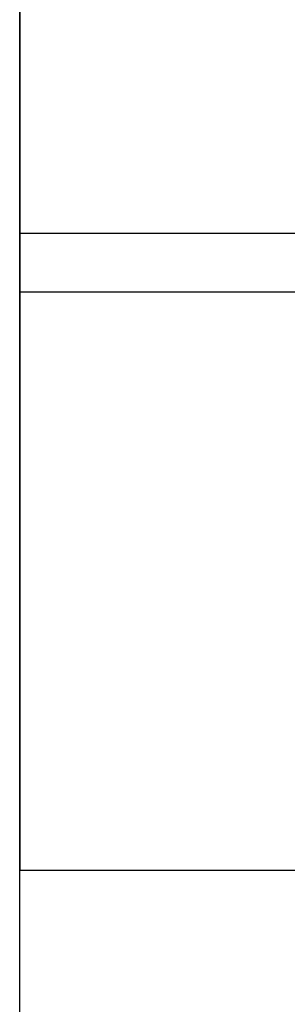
# Model space of a CAD drawing. Header units: millimetres. Extents: x 6049 to 7254, y -11340 to -10297.
# Tile 154 of 237: x 6662.66 to 6663.289, y -10644.911 to -10642.594. Entities that reach past the tile are written whole.
import ezdxf

# ---------------------------------------------------------------- set-up
doc = ezdxf.new("R2010")
doc.units = ezdxf.units.MM

msp = doc.modelspace()

# ---------------------------------------------------------------- linework, layer by layer
at = {"color": 7, "true_color": 0xffffff}
for p, q in [((6662.6597, -10648.5962, 258.0594), (6662.6597, -10636.5962, 258.0594)), ((6662.6597, -10645.8718, 238.0594), (6662.6597, -10640.5962, 238.0594)), ((6662.6597, -10642.613, 252.6394), (6662.6597, -10642.5643, 252.6569)), ((6662.6597, -10642.5643, 255.462), (6662.6597, -10642.613, 255.4795)), ((6662.6597, -10642.613, 242.6394), (6662.6597, -10642.5643, 242.6569)), ((6662.6597, -10642.5643, 245.462), (6662.6597, -10642.613, 245.4795)), ((6662.6597, -10642.6623, 252.6236), (6662.6597, -10642.613, 252.6394)), ((6662.6597, -10642.613, 255.4795), (6662.6597, -10642.6623, 255.4953)), ((6662.6597, -10642.6623, 242.6236), (6662.6597, -10642.613, 242.6394)), ((6662.6597, -10642.613, 245.4795), (6662.6597, -10642.6623, 245.4953)), ((6662.6597, -10642.7121, 252.6094), (6662.6597, -10642.6623, 252.6236)), ((6662.6597, -10642.6623, 255.4953), (6662.6597, -10642.7121, 255.5094)), ((6662.6597, -10642.7121, 242.6094), (6662.6597, -10642.6623, 242.6236)), ((6662.6597, -10642.6623, 245.4953), (6662.6597, -10642.7121, 245.5094)), ((6662.6597, -10642.7624, 252.597), (6662.6597, -10642.7121, 252.6094)), ((6662.6597, -10642.7121, 255.5094), (6662.6597, -10642.7624, 255.5218)), ((6662.6597, -10642.7624, 242.597), (6662.6597, -10642.7121, 242.6094)), ((6662.6597, -10642.7121, 245.5094), (6662.6597, -10642.7624, 245.5218)), ((6662.6597, -10642.8131, 252.5864), (6662.6597, -10642.7624, 252.597)), ((6662.6597, -10642.7624, 255.5218), (6662.6597, -10642.8131, 255.5325)), ((6662.6597, -10642.8131, 242.5864), (6662.6597, -10642.7624, 242.597)), ((6662.6597, -10642.7624, 245.5218), (6662.6597, -10642.8131, 245.5325)), ((6662.6597, -10642.8641, 252.5775), (6662.6597, -10642.8131, 252.5864)), ((6662.6597, -10642.8131, 255.5325), (6662.6597, -10642.8641, 255.5414)), ((6662.6597, -10642.8641, 242.5775), (6662.6597, -10642.8131, 242.5864)), ((6662.6597, -10642.8131, 245.5325), (6662.6597, -10642.8641, 245.5414)), ((6662.6597, -10642.9154, 252.5704), (6662.6597, -10642.8641, 252.5775)), ((6662.6597, -10642.8641, 255.5414), (6662.6597, -10642.9154, 255.5485)), ((6662.6597, -10642.9154, 242.5704), (6662.6597, -10642.8641, 242.5775)), ((6662.6597, -10642.8641, 245.5414), (6662.6597, -10642.9154, 245.5485)), ((6662.6597, -10642.9669, 252.565), (6662.6597, -10642.9154, 252.5704)), ((6662.6597, -10642.9154, 255.5485), (6662.6597, -10642.9669, 255.5539)), ((6662.6597, -10642.9669, 242.565), (6662.6597, -10642.9154, 242.5704)), ((6662.6597, -10642.9154, 245.5485), (6662.6597, -10642.9669, 245.5539)), ((6662.6597, -10643.0185, 252.5614), (6662.6597, -10642.9669, 252.565)), ((6662.6597, -10642.9669, 255.5539), (6662.6597, -10643.0185, 255.5574)), ((6662.6597, -10643.0185, 242.5614), (6662.6597, -10642.9669, 242.565)), ((6662.6597, -10642.9669, 245.5539), (6662.6597, -10643.0185, 245.5574)), ((6662.6597, -10643.0703, 252.5597), (6662.6597, -10643.0185, 252.5614)), ((6662.6597, -10643.0185, 255.5574), (6662.6597, -10643.0703, 255.5592)), ((6662.6597, -10643.0703, 242.5597), (6662.6597, -10643.0185, 242.5614)), ((6662.6597, -10643.0185, 245.5574), (6662.6597, -10643.0703, 245.5592)), ((6662.6597, -10643.1221, 252.5597), (6662.6597, -10643.0703, 252.5597)), ((6662.6597, -10643.0703, 255.5592), (6662.6597, -10643.1221, 255.5592)), ((6662.6597, -10643.1221, 242.5597), (6662.6597, -10643.0703, 242.5597)), ((6662.6597, -10643.0703, 245.5592), (6662.6597, -10643.1221, 245.5592)), ((6662.6597, -10643.0962, 252.5594), (6664.6597, -10643.0962, 252.5594)), ((6662.6597, -10643.0962, 255.5594), (6664.6597, -10643.0962, 255.5594)), ((6662.6597, -10643.0962, 242.5594), (6664.6597, -10643.0962, 242.5594)), ((6662.6597, -10643.0962, 245.5594), (6664.6597, -10643.0962, 245.5594)), ((6662.6597, -10643.1738, 252.5614), (6662.6597, -10643.1221, 252.5597)), ((6662.6597, -10643.1221, 255.5592), (6662.6597, -10643.1738, 255.5574)), ((6662.6597, -10643.1738, 242.5614), (6662.6597, -10643.1221, 242.5597)), ((6662.6597, -10643.1221, 245.5592), (6662.6597, -10643.1738, 245.5574)), ((6662.6597, -10643.2255, 252.565), (6662.6597, -10643.1738, 252.5614)), ((6662.6597, -10643.1738, 255.5574), (6662.6597, -10643.2255, 255.5539)), ((6662.6597, -10643.2255, 242.565), (6662.6597, -10643.1738, 242.5614)), ((6662.6597, -10643.1738, 245.5574), (6662.6597, -10643.2255, 245.5539)), ((6662.6597, -10643.277, 252.5704), (6662.6597, -10643.2255, 252.565)), ((6662.6597, -10643.2255, 255.5539), (6662.6597, -10643.277, 255.5485)), ((6662.6597, -10643.277, 242.5704), (6662.6597, -10643.2255, 242.565)), ((6662.6597, -10643.2255, 245.5539), (6662.6597, -10643.277, 245.5485)), ((6662.6597, -10643.234, 238.0594), (6664.6597, -10643.234, 238.0594)), ((6662.6597, -10643.3283, 252.5775), (6662.6597, -10643.277, 252.5704)), ((6662.6597, -10643.277, 255.5485), (6662.6597, -10643.3283, 255.5414)), ((6662.6597, -10643.3283, 242.5775), (6662.6597, -10643.277, 242.5704)), ((6662.6597, -10643.277, 245.5485), (6662.6597, -10643.3283, 245.5414)), ((6662.6597, -10643.3793, 252.5864), (6662.6597, -10643.3283, 252.5775)), ((6662.6597, -10643.3283, 255.5414), (6662.6597, -10643.3793, 255.5325)), ((6662.6597, -10643.3793, 242.5864), (6662.6597, -10643.3283, 242.5775)), ((6662.6597, -10643.3283, 245.5414), (6662.6597, -10643.3793, 245.5325)), ((6662.6597, -10643.43, 252.597), (6662.6597, -10643.3793, 252.5864)), ((6662.6597, -10643.3793, 255.5325), (6662.6597, -10643.43, 255.5218)), ((6662.6597, -10643.43, 242.597), (6662.6597, -10643.3793, 242.5864)), ((6662.6597, -10643.3793, 245.5325), (6662.6597, -10643.43, 245.5218)), ((6662.6597, -10643.4802, 252.6094), (6662.6597, -10643.43, 252.597)), ((6662.6597, -10643.43, 255.5218), (6662.6597, -10643.4802, 255.5094)), ((6662.6597, -10643.4802, 242.6094), (6662.6597, -10643.43, 242.597)), ((6662.6597, -10643.43, 245.5218), (6662.6597, -10643.4802, 245.5094)), ((6662.6597, -10643.53, 252.6236), (6662.6597, -10643.4802, 252.6094)), ((6662.6597, -10643.4802, 255.5094), (6662.6597, -10643.53, 255.4953)), ((6662.6597, -10643.53, 242.6236), (6662.6597, -10643.4802, 242.6094)), ((6662.6597, -10643.4802, 245.5094), (6662.6597, -10643.53, 245.4953)), ((6662.6597, -10643.5793, 252.6394), (6662.6597, -10643.53, 252.6236)), ((6662.6597, -10643.53, 255.4953), (6662.6597, -10643.5793, 255.4795)), ((6662.6597, -10643.5793, 242.6394), (6662.6597, -10643.53, 242.6236)), ((6662.6597, -10643.53, 245.4953), (6662.6597, -10643.5793, 245.4795)), ((6662.6597, -10643.6281, 252.6569), (6662.6597, -10643.5793, 252.6394)), ((6662.6597, -10643.5793, 255.4795), (6662.6597, -10643.6281, 255.462)), ((6662.6597, -10643.6281, 242.6569), (6662.6597, -10643.5793, 242.6394)), ((6662.6597, -10643.5793, 245.4795), (6662.6597, -10643.6281, 245.462)), ((6662.6597, -10643.6762, 252.6761), (6662.6597, -10643.6281, 252.6569)), ((6662.6597, -10643.6281, 255.462), (6662.6597, -10643.6762, 255.4428)), ((6662.6597, -10643.6762, 242.6761), (6662.6597, -10643.6281, 242.6569)), ((6662.6597, -10643.6281, 245.462), (6662.6597, -10643.6762, 245.4428)), ((6662.6597, -10643.7236, 252.697), (6662.6597, -10643.6762, 252.6761)), ((6662.6597, -10643.6762, 255.4428), (6662.6597, -10643.7236, 255.4219)), ((6662.6597, -10643.7236, 242.697), (6662.6597, -10643.6762, 242.6761)), ((6662.6597, -10643.6762, 245.4428), (6662.6597, -10643.7236, 245.4219)), ((6662.6597, -10643.7702, 252.7194), (6662.6597, -10643.7236, 252.697)), ((6662.6597, -10643.7236, 255.4219), (6662.6597, -10643.7702, 255.3995)), ((6662.6597, -10643.7702, 242.7194), (6662.6597, -10643.7236, 242.697)), ((6662.6597, -10643.7236, 245.4219), (6662.6597, -10643.7702, 245.3995)), ((6662.6597, -10643.8161, 252.7435), (6662.6597, -10643.7702, 252.7194)), ((6662.6597, -10643.7702, 255.3995), (6662.6597, -10643.8161, 255.3754)), ((6662.6597, -10643.8161, 242.7435), (6662.6597, -10643.7702, 242.7194)), ((6662.6597, -10643.7702, 245.3995), (6662.6597, -10643.8161, 245.3754)), ((6662.6597, -10643.8611, 252.7691), (6662.6597, -10643.8161, 252.7435)), ((6662.6597, -10643.8161, 255.3754), (6662.6597, -10643.8611, 255.3498)), ((6662.6597, -10643.8611, 242.7691), (6662.6597, -10643.8161, 242.7435)), ((6662.6597, -10643.8161, 245.3754), (6662.6597, -10643.8611, 245.3498)), ((6662.6597, -10643.9051, 252.7963), (6662.6597, -10643.8611, 252.7691)), ((6662.6597, -10643.8611, 255.3498), (6662.6597, -10643.9051, 255.3226)), ((6662.6597, -10643.9051, 242.7963), (6662.6597, -10643.8611, 242.7691)), ((6662.6597, -10643.8611, 245.3498), (6662.6597, -10643.9051, 245.3226)), ((6662.6597, -10643.9483, 252.825), (6662.6597, -10643.9051, 252.7963)), ((6662.6597, -10643.9051, 255.3226), (6662.6597, -10643.9483, 255.2939)), ((6662.6597, -10643.9483, 242.825), (6662.6597, -10643.9051, 242.7963)), ((6662.6597, -10643.9051, 245.3226), (6662.6597, -10643.9483, 245.2939)), ((6662.6597, -10643.9904, 252.8551), (6662.6597, -10643.9483, 252.825)), ((6662.6597, -10643.9483, 255.2939), (6662.6597, -10643.9904, 255.2638)), ((6662.6597, -10643.9904, 242.8551), (6662.6597, -10643.9483, 242.825)), ((6662.6597, -10643.9483, 245.2939), (6662.6597, -10643.9904, 245.2638)), ((6662.6597, -10644.0314, 252.8867), (6662.6597, -10643.9904, 252.8551)), ((6662.6597, -10643.9904, 255.2638), (6662.6597, -10644.0314, 255.2322)), ((6662.6597, -10644.0314, 242.8867), (6662.6597, -10643.9904, 242.8551)), ((6662.6597, -10643.9904, 245.2638), (6662.6597, -10644.0314, 245.2322)), ((6662.6597, -10644.0713, 252.9197), (6662.6597, -10644.0314, 252.8867)), ((6662.6597, -10644.0314, 255.2322), (6662.6597, -10644.0713, 255.1992)), ((6662.6597, -10644.0713, 242.9197), (6662.6597, -10644.0314, 242.8867)), ((6662.6597, -10644.0314, 245.2322), (6662.6597, -10644.0713, 245.1992)), ((6662.6597, -10644.1101, 252.954), (6662.6597, -10644.0713, 252.9197)), ((6662.6597, -10644.0713, 255.1992), (6662.6597, -10644.1101, 255.1649)), ((6662.6597, -10644.1101, 242.954), (6662.6597, -10644.0713, 242.9197)), ((6662.6597, -10644.0713, 245.1992), (6662.6597, -10644.1101, 245.1649)), ((6662.6597, -10644.1476, 252.9897), (6662.6597, -10644.1101, 252.954)), ((6662.6597, -10644.1101, 255.1649), (6662.6597, -10644.1476, 255.1292)), ((6662.6597, -10644.1476, 242.9897), (6662.6597, -10644.1101, 242.954)), ((6662.6597, -10644.1101, 245.1649), (6662.6597, -10644.1476, 245.1292)), ((6662.6597, -10644.1839, 253.0266), (6662.6597, -10644.1476, 252.9897)), ((6662.6597, -10644.1476, 255.1292), (6662.6597, -10644.1839, 255.0923)), ((6662.6597, -10644.1839, 243.0266), (6662.6597, -10644.1476, 242.9897)), ((6662.6597, -10644.1476, 245.1292), (6662.6597, -10644.1839, 245.0923)), ((6662.6597, -10644.2189, 253.0648), (6662.6597, -10644.1839, 253.0266)), ((6662.6597, -10644.1839, 255.0923), (6662.6597, -10644.2189, 255.0541)), ((6662.6597, -10644.2189, 243.0648), (6662.6597, -10644.1839, 243.0266)), ((6662.6597, -10644.1839, 245.0923), (6662.6597, -10644.2189, 245.0541)), ((6662.6597, -10644.2526, 253.1041), (6662.6597, -10644.2189, 253.0648)), ((6662.6597, -10644.2189, 255.0541), (6662.6597, -10644.2526, 255.0148)), ((6662.6597, -10644.2526, 243.1041), (6662.6597, -10644.2189, 243.0648)), ((6662.6597, -10644.2189, 245.0541), (6662.6597, -10644.2526, 245.0148)), ((6662.6597, -10644.2849, 253.1446), (6662.6597, -10644.2526, 253.1041)), ((6662.6597, -10644.2526, 255.0148), (6662.6597, -10644.2849, 254.9743)), ((6662.6597, -10644.2849, 243.1446), (6662.6597, -10644.2526, 243.1041)), ((6662.6597, -10644.2526, 245.0148), (6662.6597, -10644.2849, 244.9743)), ((6662.6597, -10644.3158, 253.1862), (6662.6597, -10644.2849, 253.1446)), ((6662.6597, -10644.2849, 254.9743), (6662.6597, -10644.3158, 254.9327)), ((6662.6597, -10644.3158, 243.1862), (6662.6597, -10644.2849, 243.1446)), ((6662.6597, -10644.2849, 244.9743), (6662.6597, -10644.3158, 244.9327)), ((6662.6597, -10644.3452, 253.2288), (6662.6597, -10644.3158, 253.1862)), ((6662.6597, -10644.3158, 254.9327), (6662.6597, -10644.3452, 254.8901)), ((6662.6597, -10644.3452, 243.2288), (6662.6597, -10644.3158, 243.1862)), ((6662.6597, -10644.3158, 244.9327), (6662.6597, -10644.3452, 244.8901)), ((6662.6597, -10644.3731, 253.2724), (6662.6597, -10644.3452, 253.2288)), ((6662.6597, -10644.3452, 254.8901), (6662.6597, -10644.3731, 254.8465)), ((6662.6597, -10644.3731, 243.2724), (6662.6597, -10644.3452, 243.2288)), ((6662.6597, -10644.3452, 244.8901), (6662.6597, -10644.3731, 244.8465)), ((6662.6597, -10644.3995, 253.3169), (6662.6597, -10644.3731, 253.2724)), ((6662.6597, -10644.3731, 254.8465), (6662.6597, -10644.3995, 254.802)), ((6662.6597, -10644.3995, 243.3169), (6662.6597, -10644.3731, 243.2724)), ((6662.6597, -10644.3731, 244.8465), (6662.6597, -10644.3995, 244.802)), ((6662.6597, -10644.4244, 253.3624), (6662.6597, -10644.3995, 253.3169)), ((6662.6597, -10644.3995, 254.802), (6662.6597, -10644.4244, 254.7565)), ((6662.6597, -10644.4244, 243.3624), (6662.6597, -10644.3995, 243.3169)), ((6662.6597, -10644.3995, 244.802), (6662.6597, -10644.4244, 244.7565)), ((6662.6597, -10644.4476, 253.4086), (6662.6597, -10644.4244, 253.3624)), ((6662.6597, -10644.4244, 254.7565), (6662.6597, -10644.4476, 254.7103)), ((6662.6597, -10644.4476, 243.4086), (6662.6597, -10644.4244, 243.3624)), ((6662.6597, -10644.4244, 244.7565), (6662.6597, -10644.4476, 244.7103)), ((6662.6597, -10644.4693, 253.4556), (6662.6597, -10644.4476, 253.4086)), ((6662.6597, -10644.4476, 254.7103), (6662.6597, -10644.4693, 254.6632)), ((6662.6597, -10644.4693, 243.4556), (6662.6597, -10644.4476, 243.4086)), ((6662.6597, -10644.4476, 244.7103), (6662.6597, -10644.4693, 244.6632)), ((6662.6597, -10644.4893, 253.5034), (6662.6597, -10644.4693, 253.4556)), ((6662.6597, -10644.4693, 254.6632), (6662.6597, -10644.4893, 254.6155)), ((6662.6597, -10644.4893, 243.5034), (6662.6597, -10644.4693, 243.4556)), ((6662.6597, -10644.4693, 244.6632), (6662.6597, -10644.4893, 244.6155)), ((6662.6597, -10644.5077, 253.5518), (6662.6597, -10644.4893, 253.5034)), ((6662.6597, -10644.4893, 254.6155), (6662.6597, -10644.5077, 254.5671)), ((6662.6597, -10644.5077, 243.5518), (6662.6597, -10644.4893, 243.5034)), ((6662.6597, -10644.4893, 244.6155), (6662.6597, -10644.5077, 244.5671)), ((6662.6597, -10644.5243, 253.6008), (6662.6597, -10644.5077, 253.5518)), ((6662.6597, -10644.5077, 254.5671), (6662.6597, -10644.5243, 254.518)), ((6662.6597, -10644.5243, 243.6008), (6662.6597, -10644.5077, 243.5518)), ((6662.6597, -10644.5077, 244.5671), (6662.6597, -10644.5243, 244.518)), ((6662.6597, -10644.5393, 253.6504), (6662.6597, -10644.5243, 253.6008)), ((6662.6597, -10644.5243, 254.518), (6662.6597, -10644.5393, 254.4685)), ((6662.6597, -10644.5393, 243.6504), (6662.6597, -10644.5243, 243.6008)), ((6662.6597, -10644.5243, 244.518), (6662.6597, -10644.5393, 244.4685)), ((6662.6597, -10644.5526, 253.7005), (6662.6597, -10644.5393, 253.6504)), ((6662.6597, -10644.5393, 254.4685), (6662.6597, -10644.5526, 254.4184)), ((6662.6597, -10644.5526, 243.7005), (6662.6597, -10644.5393, 243.6504)), ((6662.6597, -10644.5393, 244.4685), (6662.6597, -10644.5526, 244.4184)), ((6662.6597, -10644.5641, 253.7509), (6662.6597, -10644.5526, 253.7005)), ((6662.6597, -10644.5526, 254.4184), (6662.6597, -10644.5641, 254.3679)), ((6662.6597, -10644.5641, 243.7509), (6662.6597, -10644.5526, 243.7005)), ((6662.6597, -10644.5526, 244.4184), (6662.6597, -10644.5641, 244.3679)), ((6662.6597, -10644.5739, 253.8018), (6662.6597, -10644.5641, 253.7509)), ((6662.6597, -10644.5641, 254.3679), (6662.6597, -10644.5739, 254.3171)), ((6662.6597, -10644.5739, 243.8018), (6662.6597, -10644.5641, 243.7509)), ((6662.6597, -10644.5641, 244.3679), (6662.6597, -10644.5739, 244.3171)), ((6662.6597, -10644.5819, 253.853), (6662.6597, -10644.5739, 253.8018)), ((6662.6597, -10644.5739, 254.3171), (6662.6597, -10644.5819, 254.2659)), ((6662.6597, -10644.5819, 243.853), (6662.6597, -10644.5739, 243.8018)), ((6662.6597, -10644.5739, 244.3171), (6662.6597, -10644.5819, 244.2659)), ((6662.6597, -10644.5881, 253.9044), (6662.6597, -10644.5819, 253.853)), ((6662.6597, -10644.5819, 254.2659), (6662.6597, -10644.5881, 254.2145)), ((6662.6597, -10644.5881, 243.9044), (6662.6597, -10644.5819, 243.853)), ((6662.6597, -10644.5819, 244.2659), (6662.6597, -10644.5881, 244.2145)), ((6662.6597, -10644.5926, 253.956), (6662.6597, -10644.5881, 253.9044)), ((6662.6597, -10644.5881, 254.2145), (6662.6597, -10644.5926, 254.1629)), ((6662.6597, -10644.5926, 243.956), (6662.6597, -10644.5881, 243.9044)), ((6662.6597, -10644.5881, 244.2145), (6662.6597, -10644.5926, 244.1629)), ((6662.6597, -10644.5953, 254.0077), (6662.6597, -10644.5926, 253.956)), ((6662.6597, -10644.5926, 254.1629), (6662.6597, -10644.5953, 254.1112)), ((6662.6597, -10644.5953, 244.0077), (6662.6597, -10644.5926, 243.956)), ((6662.6597, -10644.5926, 244.1629), (6662.6597, -10644.5953, 244.1112)), ((6662.6597, -10644.5962, 254.0594), (6662.6597, -10644.5953, 254.0077)), ((6662.6597, -10644.5953, 254.1112), (6662.6597, -10644.5962, 254.0594)), ((6662.6597, -10644.5962, 244.0594), (6662.6597, -10644.5953, 244.0077)), ((6662.6597, -10644.5953, 244.1112), (6662.6597, -10644.5962, 244.0594)), ((6664.6597, -10644.5962, 254.0594), (6662.6597, -10644.5962, 254.0594)), ((6664.6597, -10644.5962, 244.0594), (6662.6597, -10644.5962, 244.0594)), ((6662.6597, -10644.5962, 258.0594), (6662.6597, -10644.5962, 254.0594)), ((6662.6597, -10644.5962, 254.0594), (6662.6597, -10644.5962, 244.0594)), ((6662.6597, -10644.5962, 244.0594), (6662.6597, -10644.5962, 238.0594))]:
    msp.add_line(p, q, dxfattribs=at)

doc.saveas('drawing.dxf')
